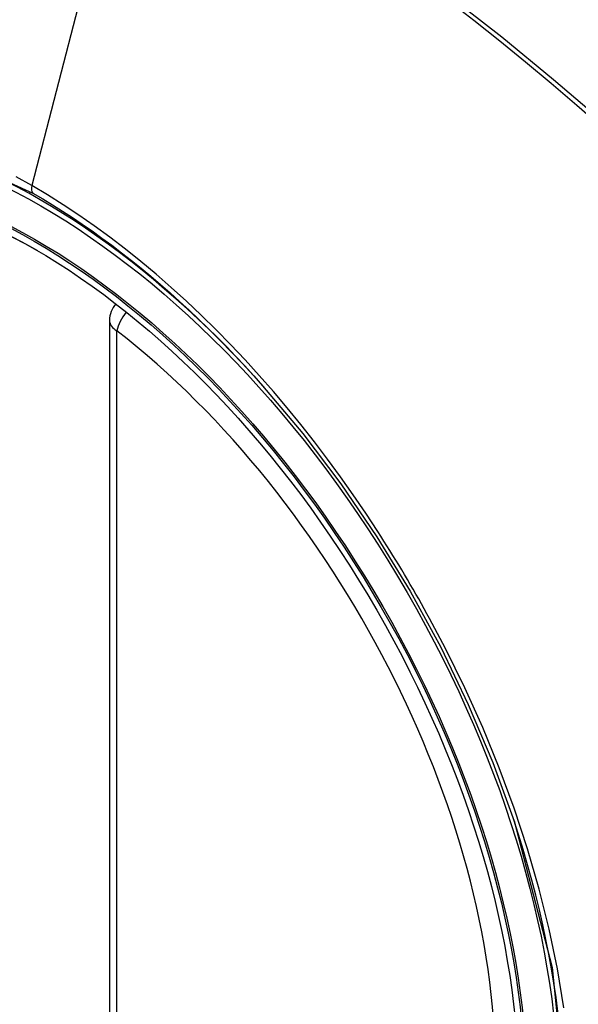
# Model space of a CAD drawing. Header units: inches. Extents: x 19 to 446, y 48 to 210.
# Tile 178 of 256: x 393.17 to 393.43, y 194.099 to 194.559. Entities that reach past the tile are written whole.
import ezdxf

# ---------------------------------------------------------------- set-up
doc = ezdxf.new("R2010")
doc.units = ezdxf.units.IN
doc.header["$MEASUREMENT"] = 0
doc.layers.add('Visible Edges(ANSI)', color=7, linetype='Continuous', lineweight=25)
doc.layers.add('Visible Tangent Edges(ANSI)', color=7, linetype='Continuous', lineweight=25)

msp = doc.modelspace()

# ---------------------------------------------------------------- linework, layer by layer
at = {"layer": 'Visible Edges(ANSI)'}
msp.add_line((393.2114758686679, 194.4185292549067), (393.2114758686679, 193.9338560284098), dxfattribs=at)
at = {"layer": 'Visible Edges(ANSI)', "flags": 128}
msp.add_lwpolyline([(393.282994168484, 194.3880726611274), (393.3017059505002, 194.3657961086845), (393.3195546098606, 194.3421818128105), (393.3363390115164, 194.3174909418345), (393.3518874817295, 194.292001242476), (393.3661486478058, 194.2658252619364), (393.3790414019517, 194.2391192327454), (393.3904952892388, 194.2120182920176), (393.4004435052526, 194.1846444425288)], dxfattribs=at)
at = {"layer": 'Visible Edges(ANSI)'}
msp.add_arc((393.2232868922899, 194.4185292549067), 0.0118110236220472, 138.7604623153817, 180, dxfattribs=at)
for centre, major_axis, ratio, start_param, end_param in [((393.2845323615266, 193.6907950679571), (-0.6496062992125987, 1.125151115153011), 0.5773502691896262, 5.161526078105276, 5.834048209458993), ((393.179788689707, 194.1928681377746), (0.1574803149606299, -0.2727639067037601), 0.5773502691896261, 2.363976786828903, 7.060801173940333)]:
    msp.add_ellipse(centre, major_axis=major_axis, ratio=ratio, start_param=start_param, end_param=end_param, dxfattribs=at)
msp.add_ellipse((393.1763088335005, 194.190859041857), major_axis=(-0.1599409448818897, 0.2770258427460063), ratio=0.5773502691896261, dxfattribs=at)
at = {"layer": 'Visible Tangent Edges(ANSI)'}
for p, q in [((393.2230797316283, 194.6672162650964), (393.1751822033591, 194.4815417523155)), ((393.214935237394, 193.9290341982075), (393.214935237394, 194.4137074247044))]:
    msp.add_line(p, q, dxfattribs=at)
at = {"layer": 'Visible Tangent Edges(ANSI)', "flags": 128}
for points in [[(393.513372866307, 194.4452584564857), (393.4900832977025, 194.4676144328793), (393.4665442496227, 194.4893816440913), (393.4427778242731, 194.5105275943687), (393.4188120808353, 194.531027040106), (393.394674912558, 194.5508542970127), (393.370395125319, 194.5699855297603)], [(393.3695445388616, 194.5683084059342), (393.3816445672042, 194.5588346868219), (393.3937114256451, 194.549183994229), (393.4057415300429, 194.5393593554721), (393.4177313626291, 194.5293639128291), (393.4296773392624, 194.5192008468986), (393.4415760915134, 194.5088735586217), (393.4534242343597, 194.4983854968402), (393.4652183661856, 194.4877400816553), (393.4769552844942, 194.4769407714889), (393.4886267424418, 194.465996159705), (393.5001780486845, 194.4549604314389), (393.511791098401, 194.4436555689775)], [(393.0005306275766, 194.0865698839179), (392.9669107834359, 194.1536522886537), (392.9427769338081, 194.2227240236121), (392.9293309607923, 194.2903129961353), (392.9271825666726, 194.3533839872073), (392.9364357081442, 194.4088097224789), (392.9567226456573, 194.4542659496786), (392.986986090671, 194.4874720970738), (393.0259302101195, 194.5069366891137), (393.0718971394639, 194.5119155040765), (393.1225621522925, 194.5021416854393), (393.1756828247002, 194.4780924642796)], [(393.1751822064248, 194.4815417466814), (393.1678737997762, 194.4856355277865)], [(393.336804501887, 194.3199257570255), (393.3311382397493, 194.3285485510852), (393.3253318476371, 194.3370654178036), (393.319393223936, 194.3454659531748), (393.3133301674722, 194.3537396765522), (393.3071505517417, 194.3618762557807), (393.3008622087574, 194.3698652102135), (393.294473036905, 194.3776961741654), (393.2879908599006, 194.3853587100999), (393.2814229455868, 194.3928433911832), (393.2747694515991, 194.400152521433), (393.2680327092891, 194.4072843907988), (393.2612164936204, 194.4142345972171), (393.2543247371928, 194.4209988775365), (393.2473611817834, 194.4275728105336), (393.2403297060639, 194.4339520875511), (393.2332341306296, 194.4401323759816), (393.2260782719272, 194.4461093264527), (393.2188696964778, 194.4518750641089), (393.2116246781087, 194.4574154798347), (393.2043528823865, 194.4627246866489), (393.1970635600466, 194.4677973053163), (393.1897658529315, 194.4726279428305), (393.1824690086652, 194.4772112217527), (393.1751822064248, 194.4815417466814)], [(393.1756828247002, 194.4780924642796), (393.1802839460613, 194.4753865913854), (393.1848907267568, 194.4725786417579), (393.1895008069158, 194.4696699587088), (393.1941118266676, 194.46666188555), (393.1987214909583, 194.4635558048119), (393.2033273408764, 194.4603530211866), (393.2079271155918, 194.4570549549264), (393.212518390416, 194.4536628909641), (393.2170988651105, 194.4501782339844), (393.2216661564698, 194.4466023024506), (393.2262173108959, 194.4429370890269), (393.2307468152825, 194.4391876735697), (393.2352529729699, 194.435355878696), (393.2397347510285, 194.4314427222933), (393.2441911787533, 194.4274493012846), (393.248621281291, 194.4233766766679), (393.253024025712, 194.4192259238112), (393.2573984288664, 194.4149980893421), (393.2617435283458, 194.4106942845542), (393.2660582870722, 194.4063155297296), (393.2703417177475, 194.4018629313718), (393.2745928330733, 194.3973375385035), (393.2788106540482, 194.3927404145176), (393.282994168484, 194.3880726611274)], [(393.3683317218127, 194.2653190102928), (393.3671303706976, 194.2676469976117), (393.3659190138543, 194.2699709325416), (393.3646977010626, 194.272290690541), (393.3634664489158, 194.2746062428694), (393.3622253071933, 194.2769175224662), (393.3609743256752, 194.2792244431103), (393.3597135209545, 194.2815269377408), (393.358442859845, 194.2838249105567), (393.357162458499, 194.2861183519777), (393.355872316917, 194.2884071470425), (393.3545724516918, 194.2906912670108), (393.3532629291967, 194.2929706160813), (393.3519437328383, 194.2952451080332), (393.3506149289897, 194.2975147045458), (393.3492765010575, 194.2997793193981), (393.3479285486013, 194.3020388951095), (393.3465710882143, 194.3042933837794), (393.3452041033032, 194.3065426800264), (393.3438276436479, 194.3087866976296), (393.3424417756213, 194.3110254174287), (393.3410464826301, 194.313258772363), (393.3396418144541, 194.3154866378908), (393.3382278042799, 194.317708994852), (393.336804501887, 194.3199257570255)], [(393.4236185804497, 194.0973296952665), (393.4206289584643, 194.1156061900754), (393.4168072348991, 194.1341290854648), (393.4121683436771, 194.15284013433), (393.4067272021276, 194.1716810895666), (393.4004987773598, 194.1905936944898), (393.3935026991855, 194.2095092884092), (393.3857909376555, 194.2283028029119), (393.377392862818, 194.2469192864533), (393.3683317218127, 194.2653190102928)], [(393.4004350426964, 194.1846654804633), (393.418165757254, 194.116171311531), (393.4247023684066, 194.051018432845)]]:
    msp.add_lwpolyline(points, dxfattribs=at)
at = {"layer": 'Visible Tangent Edges(ANSI)'}
for centre, major_axis, ratio, start_param, end_param in [((393.1787949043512, 194.1922943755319), (-0.1731810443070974, 0.2999583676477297), 0.5773502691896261, 5.055269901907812, 10.65269335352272), ((393.1784666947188, 194.4821106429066), (-0.0024606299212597, -0.0042619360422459), 0.5773502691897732, 5.161112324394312, 6.141288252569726), ((393.2232868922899, 194.4185292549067), (-0.0118110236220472, -1e-16), 0.5773502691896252, 0, 0.7853981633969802), ((393.2232868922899, 194.4185292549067), (0.0072436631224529, 0.0093289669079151), 0.470841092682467, 1.514964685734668, 2.428163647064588), ((393.1787447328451, 194.1922654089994), (0.1505905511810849, -0.2608304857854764), 0.5773502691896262, 5.668550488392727, 8.468616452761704)]:
    msp.add_ellipse(centre, major_axis=major_axis, ratio=ratio, start_param=start_param, end_param=end_param, dxfattribs=at)
for centre, major_axis, ratio in [((393.1793869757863, 194.1926362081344), (0.171107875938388, -0.296367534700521), 0.5773502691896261), ((393.1764127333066, 194.1909190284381), (-0.1626954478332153, 0.2817967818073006), 0.5773502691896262), ((393.1763088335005, 194.190859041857), (0.1620986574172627, -0.2807631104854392), 0.5773502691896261)]:
    msp.add_ellipse(centre, major_axis=major_axis, ratio=ratio, dxfattribs=at)

doc.saveas('drawing.dxf')
